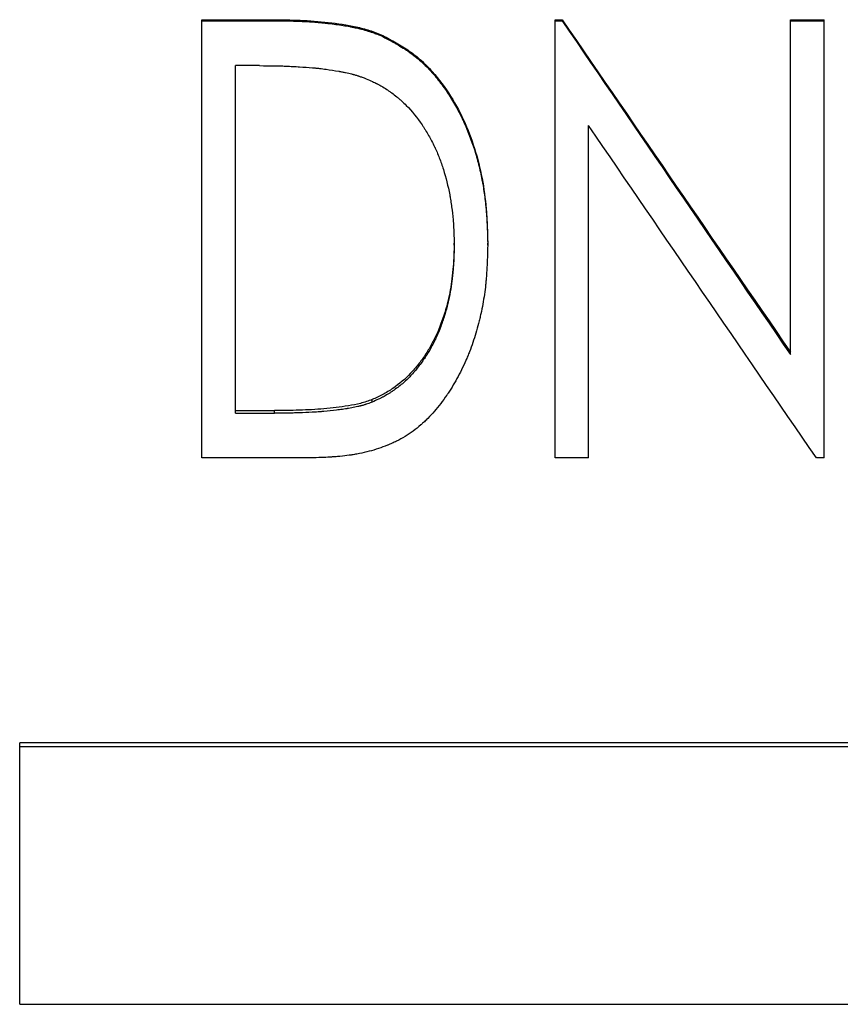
# Model space of a CAD drawing. Header units: millimetres. Extents: x -182 to 480, y -142 to 210.
# Tile 2 of 15: x -35 to -16, y -28 to -5. Entities that reach past the tile are written whole.
import ezdxf

# ---------------------------------------------------------------- set-up
doc = ezdxf.new("R2010")
doc.units = ezdxf.units.MM

msp = doc.modelspace()

# ---------------------------------------------------------------- linework, layer by layer
at = {"color": 7, "linetype": 'Continuous', "lineweight": 25}
for p, q in [((-30.833, -15.355), (-30.833, -5.331)), ((-30.833, -5.331), (-29.225, -5.331)), ((-30.833, -5.354), (-29.225, -5.354)), ((-29.225, -5.354), (-29.225, -5.331)), ((-22.756, -15.355), (-22.756, -5.331)), ((-22.756, -5.331), (-22.594, -5.331)), ((-22.756, -5.354), (-22.594, -5.354)), ((-22.594, -5.354), (-22.594, -5.331)), ((-17.372, -12.988), (-17.372, -5.331)), ((-17.372, -5.331), (-16.603, -5.331)), ((-17.372, -5.354), (-16.603, -5.354)), ((-16.603, -15.355), (-16.603, -5.331)), ((-26.697, -5.716), (-26.697, -5.692)), ((-30.064, -14.333), (-30.064, -6.383)), ((-29.515, -6.383), (-30.064, -6.383)), ((-21.987, -15.355), (-21.987, -7.755)), ((-25.064, -10.488), (-25.064, -10.444)), ((-24.295, -10.49), (-24.295, -10.446)), ((-26.939, -14.079), (-26.939, -14.02)), ((-30.064, -14.272), (-29.169, -14.272)), ((-30.064, -14.333), (-29.169, -14.333)), ((-29.169, -14.333), (-29.169, -14.272)), ((-28.363, -15.355), (-30.833, -15.355)), ((-21.987, -15.355), (-22.756, -15.355)), ((-16.603, -15.355), (-16.777, -15.355)), ((19, -21.871), (-35, -21.871)), ((-35, -27.852), (-35, -21.871)), ((19, -21.964), (-35, -21.964)), ((-35, -27.852), (19, -27.852))]:
    msp.add_line(p, q, dxfattribs=at)
for points, knots in [([(-29.225, -5.331), (-29.118, -5.332), (-28.903, -5.334), (-28.475, -5.346), (-27.941, -5.385), (-27.41, -5.465), (-27.047, -5.558), (-26.845, -5.629), (-26.746, -5.671), (-26.697, -5.692)], [0, 0, 0, 0, 0.125027, 0.250052, 0.500056, 0.749994, 0.874986, 0.937488, 1, 1, 1, 1]), ([(-29.225, -5.354), (-29.153, -5.355), (-29.091, -5.356), (-29.011, -5.357), (-28.986, -5.357), (-28.953, -5.357), (-28.942, -5.358), (-28.927, -5.358), (-28.922, -5.358), (-28.915, -5.358), (-28.913, -5.358), (-28.909, -5.358), (-28.908, -5.358), (-28.906, -5.358), (-28.905, -5.358), (-28.847, -5.359), (-28.792, -5.361), (-28.712, -5.363), (-28.685, -5.364), (-28.646, -5.365), (-28.633, -5.366), (-28.614, -5.366), (-28.608, -5.367), (-28.595, -5.367), (-28.589, -5.367), (-28.468, -5.373), (-28.357, -5.379), (-28.197, -5.391), (-28.144, -5.396), (-28.067, -5.403), (-28.042, -5.406), (-28.004, -5.41), (-27.991, -5.411), (-27.973, -5.413), (-27.966, -5.414), (-27.957, -5.415), (-27.954, -5.415), (-27.948, -5.416), (-27.945, -5.416), (-27.821, -5.43), (-27.708, -5.445), (-27.549, -5.471), (-27.498, -5.48), (-27.425, -5.494), (-27.401, -5.499), (-27.365, -5.506), (-27.353, -5.509), (-27.336, -5.512), (-27.33, -5.514), (-27.322, -5.515), (-27.319, -5.516), (-27.313, -5.517), (-27.311, -5.518), (-27.25, -5.531), (-27.196, -5.545), (-27.118, -5.565), (-27.093, -5.572), (-27.056, -5.583), (-27.044, -5.587), (-27.02, -5.594), (-27.009, -5.597), (-26.972, -5.609), (-26.946, -5.618), (-26.909, -5.631), (-26.896, -5.636), (-26.877, -5.643), (-26.871, -5.645), (-26.861, -5.649), (-26.858, -5.65), (-26.853, -5.652), (-26.852, -5.652), (-26.849, -5.654), (-26.846, -5.654), (-26.812, -5.668), (-26.763, -5.688), (-26.697, -5.716)], [0, 0, 0, 0, 0.0625, 0.0625, 0.09375, 0.09375, 0.109375, 0.109375, 0.117188, 0.117188, 0.121094, 0.121094, 0.123047, 0.123047, 0.125, 0.125, 0.1875, 0.1875, 0.21875, 0.21875, 0.234375, 0.234375, 0.242188, 0.242188, 0.25, 0.25, 0.375, 0.375, 0.4375, 0.4375, 0.46875, 0.46875, 0.484375, 0.484375, 0.492188, 0.492188, 0.496094, 0.496094, 0.5, 0.5, 0.625, 0.625, 0.6875, 0.6875, 0.71875, 0.71875, 0.734375, 0.734375, 0.742188, 0.742188, 0.746094, 0.746094, 0.75, 0.75, 0.8125, 0.8125, 0.84375, 0.84375, 0.859375, 0.859375, 0.875, 0.875, 0.90625, 0.90625, 0.921875, 0.921875, 0.929688, 0.929688, 0.933594, 0.933594, 0.935547, 0.935547, 0.9375, 0.9375, 1, 1, 1, 1]), ([(-26.697, -5.692), (-26.593, -5.747), (-26.385, -5.858), (-26.087, -6.04), (-25.811, -6.26), (-25.48, -6.595), (-25.128, -7.072), (-24.691, -7.905), (-24.426, -8.814), (-24.327, -9.627), (-24.304, -10.095), (-24.298, -10.329), (-24.295, -10.446)], [0, 0, 0, 0, 0.062725, 0.125146, 0.185918, 0.250247, 0.375391, 0.50037, 0.749992, 0.874981, 0.937471, 1, 1, 1, 1]), ([(-26.697, -5.716), (-26.627, -5.753), (-26.567, -5.786), (-26.489, -5.828), (-26.466, -5.841), (-26.433, -5.859), (-26.423, -5.865), (-26.409, -5.873), (-26.404, -5.876), (-26.397, -5.88), (-26.395, -5.881), (-26.392, -5.883), (-26.391, -5.883), (-26.389, -5.885), (-26.388, -5.885), (-26.33, -5.918), (-26.277, -5.95), (-26.202, -5.997), (-26.178, -6.013), (-26.143, -6.035), (-26.132, -6.043), (-26.11, -6.058), (-26.1, -6.065), (-25.997, -6.137), (-25.908, -6.209), (-25.777, -6.327), (-25.734, -6.368), (-25.67, -6.432), (-25.649, -6.454), (-25.617, -6.488), (-25.607, -6.499), (-25.591, -6.516), (-25.586, -6.522), (-25.575, -6.534), (-25.57, -6.54), (-25.489, -6.631), (-25.416, -6.721), (-25.31, -6.862), (-25.276, -6.911), (-25.225, -6.985), (-25.208, -7.01), (-25.184, -7.048), (-25.175, -7.061), (-25.159, -7.086), (-25.151, -7.1), (-25.082, -7.209), (-25.024, -7.31), (-24.942, -7.466), (-24.916, -7.519), (-24.877, -7.6), (-24.864, -7.627), (-24.845, -7.668), (-24.839, -7.681), (-24.827, -7.709), (-24.82, -7.723), (-24.723, -7.945), (-24.643, -8.161), (-24.542, -8.499), (-24.512, -8.613), (-24.47, -8.788), (-24.457, -8.847), (-24.439, -8.936), (-24.433, -8.966), (-24.424, -9.011), (-24.421, -9.026), (-24.416, -9.056), (-24.413, -9.072), (-24.39, -9.2), (-24.373, -9.315), (-24.351, -9.49), (-24.345, -9.549), (-24.336, -9.638), (-24.333, -9.667), (-24.33, -9.712), (-24.328, -9.726), (-24.327, -9.749), (-24.326, -9.756), (-24.325, -9.771), (-24.324, -9.779), (-24.32, -9.838), (-24.317, -9.893), (-24.312, -9.981), (-24.311, -10.011), (-24.309, -10.058), (-24.308, -10.074), (-24.307, -10.097), (-24.307, -10.105), (-24.306, -10.118), (-24.306, -10.122), (-24.306, -10.128), (-24.306, -10.13), (-24.306, -10.134), (-24.305, -10.137), (-24.302, -10.216), (-24.299, -10.334), (-24.295, -10.49)], [0, 0, 0, 0, 0.03125, 0.03125, 0.046875, 0.046875, 0.054688, 0.054688, 0.058594, 0.058594, 0.060547, 0.060547, 0.061523, 0.061523, 0.0625, 0.0625, 0.09375, 0.09375, 0.109375, 0.109375, 0.117188, 0.117188, 0.125, 0.125, 0.1875, 0.1875, 0.21875, 0.21875, 0.234375, 0.234375, 0.242188, 0.242188, 0.246094, 0.246094, 0.25, 0.25, 0.3125, 0.3125, 0.34375, 0.34375, 0.359375, 0.359375, 0.367188, 0.367188, 0.375, 0.375, 0.4375, 0.4375, 0.46875, 0.46875, 0.484375, 0.484375, 0.492188, 0.492188, 0.5, 0.5, 0.625, 0.625, 0.6875, 0.6875, 0.71875, 0.71875, 0.734375, 0.734375, 0.742188, 0.742188, 0.75, 0.75, 0.8125, 0.8125, 0.84375, 0.84375, 0.859375, 0.859375, 0.867188, 0.867188, 0.871094, 0.871094, 0.875, 0.875, 0.90625, 0.90625, 0.921875, 0.921875, 0.929688, 0.929688, 0.933594, 0.933594, 0.935547, 0.935547, 0.936523, 0.936523, 0.9375, 0.9375, 1, 1, 1, 1]), ([(-29.515, -6.383), (-29.38, -6.384), (-29.279, -6.384), (-29.21, -6.385), (-29.206, -6.385), (-29.2, -6.385), (-29.196, -6.385), (-29.187, -6.386), (-29.181, -6.386), (-29.162, -6.386), (-29.149, -6.386), (-29.111, -6.387), (-29.086, -6.388), (-29.01, -6.39), (-28.96, -6.391), (-28.897, -6.394), (-28.883, -6.394), (-28.856, -6.396), (-28.843, -6.396), (-28.803, -6.398), (-28.777, -6.399), (-28.699, -6.403), (-28.647, -6.406), (-28.496, -6.415), (-28.399, -6.422), (-28.299, -6.431), (-28.291, -6.432), (-28.278, -6.433), (-28.271, -6.434), (-28.251, -6.435), (-28.238, -6.437), (-28.198, -6.441), (-28.172, -6.443), (-28.094, -6.452), (-28.043, -6.458), (-27.893, -6.478), (-27.797, -6.493), (-27.701, -6.51), (-27.697, -6.511), (-27.69, -6.512), (-27.687, -6.513), (-27.676, -6.515), (-27.669, -6.516), (-27.649, -6.52), (-27.635, -6.523), (-27.595, -6.53), (-27.57, -6.536), (-27.496, -6.551), (-27.45, -6.562), (-27.403, -6.574), (-27.396, -6.576), (-27.383, -6.579), (-27.377, -6.581), (-27.359, -6.586), (-27.346, -6.589), (-27.31, -6.6), (-27.286, -6.607), (-27.26, -6.616), (-27.258, -6.616), (-27.254, -6.617), (-27.252, -6.618), (-27.245, -6.62), (-27.241, -6.622), (-27.226, -6.627), (-27.215, -6.631), (-27.179, -6.643), (-27.151, -6.653), (-27.119, -6.664)], [0, 0, 0, 0, 0.125, 0.125, 0.128906, 0.128906, 0.132812, 0.132812, 0.140625, 0.140625, 0.15625, 0.15625, 0.1875, 0.1875, 0.25, 0.25, 0.265625, 0.265625, 0.28125, 0.28125, 0.3125, 0.3125, 0.375, 0.375, 0.5, 0.5, 0.507812, 0.507812, 0.515625, 0.515625, 0.53125, 0.53125, 0.5625, 0.5625, 0.625, 0.625, 0.75, 0.75, 0.753906, 0.753906, 0.757812, 0.757812, 0.765625, 0.765625, 0.78125, 0.78125, 0.8125, 0.8125, 0.875, 0.875, 0.882812, 0.882812, 0.890625, 0.890625, 0.90625, 0.90625, 0.9375, 0.9375, 0.941406, 0.941406, 0.945312, 0.945312, 0.953125, 0.953125, 0.96875, 0.96875, 1, 1, 1, 1]), ([(-27.119, -6.664), (-27.002, -6.714), (-26.914, -6.753), (-26.854, -6.783), (-26.851, -6.785), (-26.845, -6.787), (-26.842, -6.789), (-26.834, -6.793), (-26.829, -6.796), (-26.813, -6.804), (-26.802, -6.81), (-26.77, -6.827), (-26.749, -6.838), (-26.687, -6.875), (-26.646, -6.9), (-26.586, -6.939), (-26.568, -6.952), (-26.529, -6.979), (-26.51, -6.993), (-26.451, -7.036), (-26.413, -7.066), (-26.354, -7.113), (-26.336, -7.128), (-26.299, -7.16), (-26.281, -7.176), (-26.228, -7.224), (-26.193, -7.257), (-26.027, -7.427), (-25.906, -7.575), (-25.789, -7.749), (-25.783, -7.757), (-25.77, -7.777), (-25.764, -7.786), (-25.745, -7.815), (-25.732, -7.835), (-25.695, -7.895), (-25.671, -7.936), (-25.6, -8.061), (-25.555, -8.149), (-25.508, -8.246), (-25.506, -8.251), (-25.502, -8.261), (-25.499, -8.266), (-25.492, -8.281), (-25.487, -8.291), (-25.474, -8.322), (-25.464, -8.343), (-25.437, -8.405), (-25.42, -8.448), (-25.37, -8.577), (-25.339, -8.666), (-25.252, -8.94), (-25.204, -9.134), (-25.163, -9.346), (-25.162, -9.351), (-25.16, -9.362), (-25.159, -9.367), (-25.156, -9.384), (-25.154, -9.395), (-25.149, -9.428), (-25.145, -9.451), (-25.134, -9.519), (-25.127, -9.566), (-25.108, -9.709), (-25.097, -9.808), (-25.085, -9.938), (-25.083, -9.961), (-25.08, -10.01), (-25.078, -10.034), (-25.074, -10.106), (-25.071, -10.153), (-25.069, -10.203), (-25.069, -10.204), (-25.069, -10.208), (-25.069, -10.21), (-25.069, -10.216), (-25.069, -10.221), (-25.068, -10.234), (-25.068, -10.244), (-25.067, -10.274), (-25.067, -10.296), (-25.066, -10.368), (-25.065, -10.424), (-25.064, -10.488)], [0, 0, 0, 0, 0.0625, 0.0625, 0.064453, 0.064453, 0.066406, 0.066406, 0.070312, 0.070312, 0.078125, 0.078125, 0.09375, 0.09375, 0.125, 0.125, 0.140625, 0.140625, 0.15625, 0.15625, 0.1875, 0.1875, 0.203125, 0.203125, 0.21875, 0.21875, 0.25, 0.25, 0.375, 0.375, 0.382812, 0.382812, 0.390625, 0.390625, 0.40625, 0.40625, 0.4375, 0.4375, 0.5, 0.5, 0.503906, 0.503906, 0.507812, 0.507812, 0.515625, 0.515625, 0.53125, 0.53125, 0.5625, 0.5625, 0.625, 0.625, 0.75, 0.75, 0.753906, 0.753906, 0.757812, 0.757812, 0.765625, 0.765625, 0.78125, 0.78125, 0.8125, 0.8125, 0.875, 0.875, 0.890625, 0.890625, 0.90625, 0.90625, 0.9375, 0.9375, 0.939453, 0.939453, 0.941406, 0.941406, 0.945312, 0.945312, 0.953125, 0.953125, 0.96875, 0.96875, 1, 1, 1, 1]), ([(-24.295, -10.49), (-24.298, -10.591), (-24.3, -10.678), (-24.304, -10.791), (-24.305, -10.825), (-24.307, -10.872), (-24.308, -10.887), (-24.309, -10.908), (-24.309, -10.915), (-24.309, -10.925), (-24.309, -10.929), (-24.31, -10.933), (-24.31, -10.935), (-24.31, -10.938), (-24.31, -10.939), (-24.314, -11.024), (-24.319, -11.103), (-24.327, -11.215), (-24.33, -11.252), (-24.335, -11.305), (-24.336, -11.322), (-24.339, -11.348), (-24.34, -11.357), (-24.342, -11.374), (-24.342, -11.382), (-24.36, -11.541), (-24.381, -11.69), (-24.421, -11.912), (-24.436, -11.985), (-24.46, -12.095), (-24.469, -12.132), (-24.486, -12.205), (-24.495, -12.241), (-24.543, -12.427), (-24.587, -12.573), (-24.66, -12.785), (-24.686, -12.856), (-24.726, -12.959), (-24.74, -12.994), (-24.761, -13.045), (-24.769, -13.062), (-24.783, -13.096), (-24.79, -13.112), (-24.86, -13.272), (-24.928, -13.409), (-25.036, -13.607), (-25.074, -13.671), (-25.131, -13.765), (-25.151, -13.796), (-25.181, -13.843), (-25.191, -13.858), (-25.206, -13.881), (-25.211, -13.888), (-25.221, -13.903), (-25.226, -13.91), (-25.322, -14.052), (-25.417, -14.175), (-25.565, -14.344), (-25.615, -14.398), (-25.692, -14.476), (-25.718, -14.501), (-25.758, -14.538), (-25.771, -14.55), (-25.79, -14.568), (-25.797, -14.574), (-25.81, -14.585), (-25.816, -14.591), (-25.882, -14.648), (-25.941, -14.695), (-26.062, -14.784), (-26.124, -14.826), (-26.25, -14.902), (-26.314, -14.938), (-26.415, -14.988), (-26.45, -15.004), (-26.502, -15.028), (-26.52, -15.036), (-26.546, -15.047), (-26.555, -15.051), (-26.573, -15.058), (-26.583, -15.062), (-26.724, -15.12), (-26.863, -15.166), (-27.081, -15.223), (-27.155, -15.24), (-27.269, -15.263), (-27.307, -15.27), (-27.365, -15.28), (-27.385, -15.283), (-27.414, -15.288), (-27.424, -15.289), (-27.439, -15.291), (-27.444, -15.292), (-27.453, -15.293), (-27.459, -15.294), (-27.53, -15.304), (-27.601, -15.312), (-27.713, -15.323), (-27.752, -15.326), (-27.811, -15.331), (-27.831, -15.332), (-27.861, -15.334), (-27.871, -15.335), (-27.887, -15.336), (-27.892, -15.336), (-27.899, -15.337), (-27.902, -15.337), (-27.907, -15.337), (-27.911, -15.337), (-28.012, -15.343), (-28.163, -15.349), (-28.363, -15.355)], [0, 0, 0, 0, 0.03125, 0.03125, 0.046875, 0.046875, 0.054688, 0.054688, 0.058594, 0.058594, 0.060547, 0.060547, 0.061523, 0.061523, 0.0625, 0.0625, 0.09375, 0.09375, 0.109375, 0.109375, 0.117188, 0.117188, 0.121094, 0.121094, 0.125, 0.125, 0.1875, 0.1875, 0.21875, 0.21875, 0.234375, 0.234375, 0.25, 0.25, 0.3125, 0.3125, 0.34375, 0.34375, 0.359375, 0.359375, 0.367188, 0.367188, 0.375, 0.375, 0.4375, 0.4375, 0.46875, 0.46875, 0.484375, 0.484375, 0.492188, 0.492188, 0.496094, 0.496094, 0.5, 0.5, 0.5625, 0.5625, 0.59375, 0.59375, 0.609375, 0.609375, 0.617188, 0.617188, 0.621094, 0.621094, 0.625, 0.625, 0.65625, 0.65625, 0.6875, 0.6875, 0.71875, 0.71875, 0.734375, 0.734375, 0.742188, 0.742188, 0.746094, 0.746094, 0.75, 0.75, 0.8125, 0.8125, 0.84375, 0.84375, 0.859375, 0.859375, 0.867188, 0.867188, 0.871094, 0.871094, 0.873047, 0.873047, 0.875, 0.875, 0.90625, 0.90625, 0.921875, 0.921875, 0.929688, 0.929688, 0.933594, 0.933594, 0.935547, 0.935547, 0.936523, 0.936523, 0.9375, 0.9375, 1, 1, 1, 1]), ([(-25.064, -10.444), (-25.065, -10.533), (-25.067, -10.712), (-25.084, -10.982), (-25.112, -11.249), (-25.151, -11.513), (-25.205, -11.772), (-25.3, -12.116), (-25.423, -12.453), (-25.585, -12.771), (-25.722, -13.002), (-25.882, -13.217), (-26.112, -13.49), (-26.388, -13.722), (-26.694, -13.909), (-26.857, -13.983), (-26.939, -14.02)], [0, 0, 0, 0, 0.062529, 0.125053, 0.19001, 0.250104, 0.31186, 0.375142, 0.500113, 0.562632, 0.625141, 0.687655, 0.750168, 0.874986, 0.937482, 1, 1, 1, 1]), ([(-25.064, -10.488), (-25.066, -10.608), (-25.067, -10.698), (-25.07, -10.759), (-25.07, -10.763), (-25.07, -10.768), (-25.07, -10.771), (-25.07, -10.779), (-25.071, -10.785), (-25.071, -10.801), (-25.072, -10.812), (-25.073, -10.845), (-25.075, -10.868), (-25.079, -10.935), (-25.082, -10.98), (-25.087, -11.037), (-25.088, -11.05), (-25.09, -11.074), (-25.091, -11.086), (-25.094, -11.121), (-25.097, -11.144), (-25.104, -11.214), (-25.109, -11.259), (-25.126, -11.393), (-25.138, -11.478), (-25.154, -11.569), (-25.157, -11.581), (-25.16, -11.602), (-25.163, -11.613), (-25.169, -11.646), (-25.173, -11.667), (-25.187, -11.732), (-25.196, -11.776), (-25.228, -11.906), (-25.252, -11.994), (-25.282, -12.093), (-25.286, -12.105), (-25.293, -12.128), (-25.297, -12.14), (-25.308, -12.174), (-25.316, -12.197), (-25.338, -12.264), (-25.354, -12.307), (-25.401, -12.433), (-25.433, -12.512), (-25.475, -12.603), (-25.484, -12.623), (-25.503, -12.662), (-25.513, -12.682), (-25.543, -12.742), (-25.565, -12.783), (-25.61, -12.867), (-25.634, -12.908), (-25.68, -12.985), (-25.703, -13.021), (-25.748, -13.089), (-25.774, -13.125), (-25.826, -13.198), (-25.854, -13.234), (-25.943, -13.347), (-26.001, -13.414), (-26.116, -13.538), (-26.18, -13.599), (-26.316, -13.715), (-26.389, -13.77), (-26.486, -13.837), (-26.505, -13.849), (-26.542, -13.874), (-26.561, -13.886), (-26.619, -13.921), (-26.657, -13.943), (-26.699, -13.965), (-26.7, -13.966), (-26.703, -13.967), (-26.705, -13.968), (-26.71, -13.971), (-26.714, -13.973), (-26.725, -13.979), (-26.733, -13.983), (-26.759, -13.995), (-26.777, -14.004), (-26.838, -14.033), (-26.885, -14.055), (-26.939, -14.079)], [0, 0, 0, 0, 0.0625, 0.0625, 0.064453, 0.064453, 0.066406, 0.066406, 0.070312, 0.070312, 0.078125, 0.078125, 0.09375, 0.09375, 0.125, 0.125, 0.132812, 0.132812, 0.140625, 0.140625, 0.15625, 0.15625, 0.1875, 0.1875, 0.25, 0.25, 0.257812, 0.257812, 0.265625, 0.265625, 0.28125, 0.28125, 0.3125, 0.3125, 0.375, 0.375, 0.382812, 0.382812, 0.390625, 0.390625, 0.40625, 0.40625, 0.4375, 0.4375, 0.5, 0.5, 0.515625, 0.515625, 0.53125, 0.53125, 0.5625, 0.5625, 0.59375, 0.59375, 0.625, 0.625, 0.65625, 0.65625, 0.6875, 0.6875, 0.75, 0.75, 0.8125, 0.8125, 0.875, 0.875, 0.890625, 0.890625, 0.90625, 0.90625, 0.9375, 0.9375, 0.939453, 0.939453, 0.941406, 0.941406, 0.945312, 0.945312, 0.953125, 0.953125, 0.96875, 0.96875, 1, 1, 1, 1]), ([(-26.939, -14.02), (-26.983, -14.036), (-27.071, -14.069), (-27.252, -14.121), (-27.575, -14.183), (-28.042, -14.237), (-28.605, -14.268), (-28.981, -14.271), (-29.169, -14.272)], [0, 0, 0, 0, 0.062507, 0.125002, 0.249985, 0.499954, 0.749969, 1, 1, 1, 1]), ([(-26.939, -14.079), (-26.998, -14.101), (-27.042, -14.117), (-27.074, -14.128), (-27.077, -14.129), (-27.083, -14.131), (-27.085, -14.132), (-27.094, -14.134), (-27.099, -14.136), (-27.116, -14.141), (-27.127, -14.145), (-27.161, -14.155), (-27.184, -14.161), (-27.213, -14.168), (-27.217, -14.169), (-27.227, -14.172), (-27.232, -14.173), (-27.247, -14.177), (-27.258, -14.179), (-27.29, -14.187), (-27.312, -14.191), (-27.381, -14.205), (-27.43, -14.215), (-27.489, -14.224), (-27.494, -14.225), (-27.505, -14.227), (-27.511, -14.228), (-27.527, -14.231), (-27.539, -14.232), (-27.572, -14.238), (-27.595, -14.241), (-27.663, -14.251), (-27.709, -14.257), (-27.849, -14.274), (-27.945, -14.284), (-28.048, -14.293), (-28.053, -14.293), (-28.064, -14.294), (-28.07, -14.294), (-28.086, -14.296), (-28.097, -14.297), (-28.131, -14.299), (-28.153, -14.301), (-28.221, -14.306), (-28.267, -14.309), (-28.408, -14.317), (-28.505, -14.321), (-28.608, -14.324), (-28.609, -14.324), (-28.613, -14.325), (-28.616, -14.325), (-28.622, -14.325), (-28.626, -14.325), (-28.64, -14.325), (-28.649, -14.326), (-28.676, -14.326), (-28.696, -14.327), (-28.756, -14.328), (-28.8, -14.329), (-28.941, -14.331), (-29.048, -14.332), (-29.169, -14.333)], [0, 0, 0, 0, 0.0625, 0.0625, 0.066406, 0.066406, 0.070312, 0.070312, 0.078125, 0.078125, 0.09375, 0.09375, 0.125, 0.125, 0.132812, 0.132812, 0.140625, 0.140625, 0.15625, 0.15625, 0.1875, 0.1875, 0.25, 0.25, 0.257812, 0.257812, 0.265625, 0.265625, 0.28125, 0.28125, 0.3125, 0.3125, 0.375, 0.375, 0.5, 0.5, 0.507812, 0.507812, 0.515625, 0.515625, 0.53125, 0.53125, 0.5625, 0.5625, 0.625, 0.625, 0.75, 0.75, 0.753906, 0.753906, 0.757812, 0.757812, 0.765625, 0.765625, 0.78125, 0.78125, 0.8125, 0.8125, 0.875, 0.875, 1, 1, 1, 1])]:
    msp.add_open_spline(points, degree=3, knots=knots, dxfattribs=at)
for points in [[(-22.594, -5.331), (-20.853, -7.871), (-19.113, -10.407), (-17.372, -12.933)], [(-22.594, -5.354), (-20.853, -7.905), (-19.113, -10.451), (-17.372, -12.988)], [(-16.777, -15.355), (-18.514, -12.83), (-20.25, -10.295), (-21.987, -7.755)]]:
    msp.add_open_spline(points, degree=3, dxfattribs=at)

doc.saveas('drawing.dxf')
